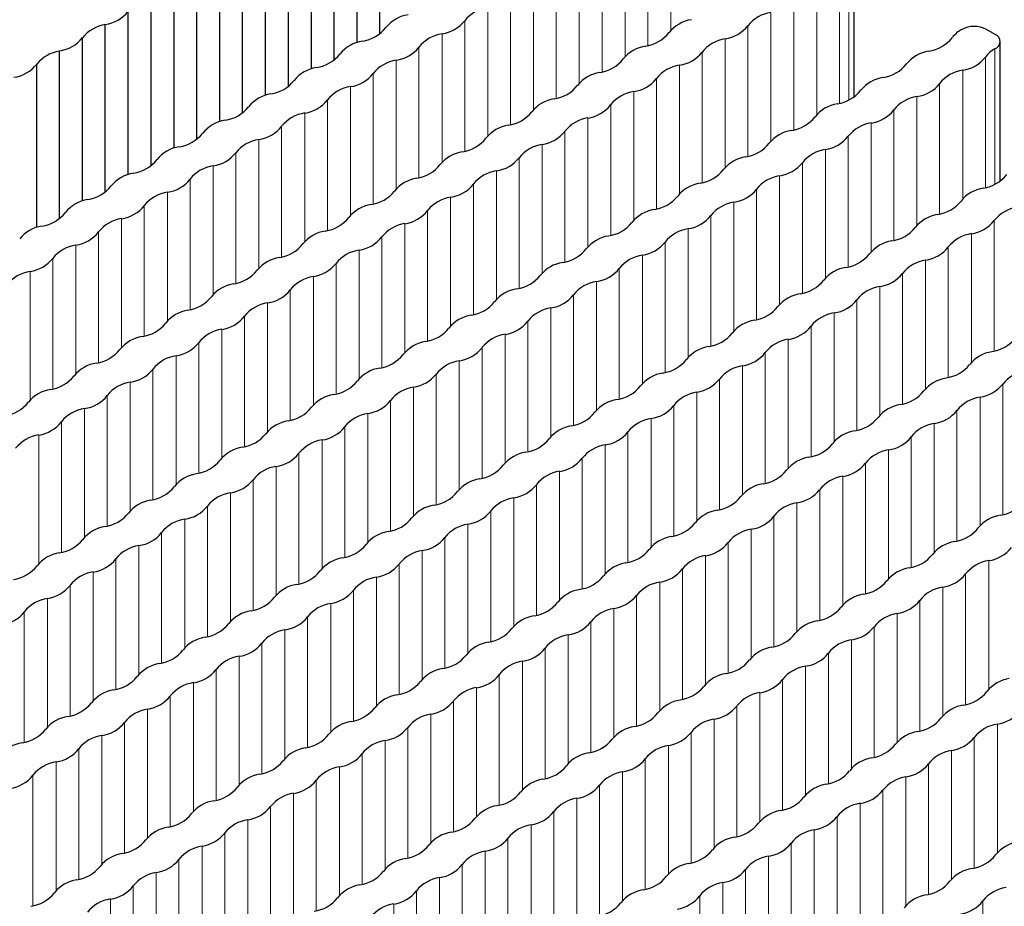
# Paper-space layout 'Blatt2' of a CAD drawing. Header units: millimetres. Extents: x 5 to 418, y 2 to 292.
# Tile 49 of 77: x 141 to 152, y 249 to 259. Entities that reach past the tile are written whole.
import ezdxf

# ---------------------------------------------------------------- set-up
doc = ezdxf.new("R2010")
doc.units = ezdxf.units.MM

psp = doc.layouts.new('Blatt2')

# ---------------------------------------------------------------- linework, layer by layer
at = {"color": 7, "linetype": 'Continuous', "lineweight": 25}
for p, q in [((144.848, 259.038), (144.848, 260.955)), ((144.588, 258.937), (144.588, 260.805)), ((144.324, 258.736), (144.324, 260.653)), ((144.064, 258.635), (144.064, 260.503)), ((143.801, 258.434), (143.801, 260.351)), ((143.541, 258.333), (143.541, 260.201)), ((143.278, 258.132), (143.278, 260.049)), ((143.018, 258.031), (143.018, 259.899)), ((150.271, 258.315), (150.271, 259.912)), ((142.755, 257.83), (142.755, 259.747)), ((142.494, 257.729), (142.494, 259.596)), ((142.231, 257.528), (142.231, 259.445)), ((141.971, 257.427), (141.971, 259.294)), ((141.708, 257.226), (141.708, 259.142)), ((151.882, 259.03), (151.782, 259.087)), ((141.448, 257.125), (141.448, 258.992)), ((151.94, 257.351), (151.94, 258.948)), ((141.185, 256.924), (141.185, 258.84)), ((140.925, 256.823), (140.925, 258.69))]:
    psp.add_line(p, q, dxfattribs=at)
at = {"color": 7, "linetype": 'Continuous', "lineweight": 18}
for p, q in [((148.174, 259.077), (148.174, 260.547)), ((147.91, 258.902), (147.91, 260.395)), ((147.651, 258.775), (147.651, 260.245)), ((147.387, 258.6), (147.387, 260.093)), ((147.127, 258.473), (147.127, 259.943)), ((150.21, 258.279), (150.21, 259.829)), ((146.863, 258.298), (146.863, 259.791)), ((150.102, 258.24), (150.102, 259.734)), ((146.604, 258.171), (146.604, 259.641)), ((146.34, 257.996), (146.34, 259.489)), ((149.843, 258.113), (149.843, 259.584)), ((149.579, 257.938), (149.579, 259.432)), ((146.081, 257.869), (146.081, 259.339)), ((149.319, 257.811), (149.319, 259.282)), ((145.817, 257.693), (145.817, 259.187)), ((145.558, 257.566), (145.558, 259.037)), ((149.055, 257.636), (149.055, 259.129)), ((148.796, 257.509), (148.796, 258.98)), ((145.294, 257.391), (145.294, 258.885)), ((148.532, 257.334), (148.532, 258.827)), ((151.879, 257.316), (151.879, 258.865)), ((145.034, 257.264), (145.034, 258.735)), ((151.771, 257.277), (151.771, 258.77)), ((144.77, 257.089), (144.77, 258.582)), ((148.273, 257.207), (148.273, 258.678)), ((151.511, 257.15), (151.511, 258.621)), ((148.009, 257.032), (148.009, 258.525)), ((151.247, 256.975), (151.247, 258.468)), ((144.511, 256.962), (144.511, 258.433)), ((147.75, 256.905), (147.75, 258.376)), ((144.247, 256.787), (144.247, 258.28)), ((150.988, 256.848), (150.988, 258.318)), ((143.988, 256.66), (143.988, 258.131)), ((147.486, 256.73), (147.486, 258.223)), ((150.724, 256.673), (150.724, 258.166)), ((147.226, 256.603), (147.226, 258.074)), ((150.465, 256.546), (150.465, 258.016)), ((143.724, 256.485), (143.724, 257.978)), ((146.962, 256.428), (146.962, 257.921)), ((143.464, 256.358), (143.464, 257.829)), ((150.201, 256.371), (150.201, 257.864)), ((143.201, 256.183), (143.201, 257.676)), ((146.703, 256.301), (146.703, 257.771)), ((149.942, 256.244), (149.942, 257.714)), ((146.439, 256.126), (146.439, 257.619)), ((142.941, 256.056), (142.941, 257.527)), ((146.18, 255.999), (146.18, 257.469)), ((149.678, 256.069), (149.678, 257.562)), ((142.677, 255.881), (142.677, 257.374)), ((149.418, 255.942), (149.418, 257.412)), ((145.916, 255.824), (145.916, 257.317)), ((149.154, 255.767), (149.154, 257.26)), ((142.418, 255.754), (142.418, 257.224)), ((145.656, 255.697), (145.656, 257.167)), ((142.154, 255.579), (142.154, 257.072)), ((145.393, 255.522), (145.393, 257.015)), ((148.895, 255.64), (148.895, 257.11)), ((141.895, 255.452), (141.895, 256.922)), ((148.631, 255.465), (148.631, 256.958)), ((151.87, 255.408), (151.87, 256.901)), ((145.133, 255.395), (145.133, 256.865)), ((148.372, 255.338), (148.372, 256.808)), ((141.631, 255.277), (141.631, 256.77)), ((144.869, 255.22), (144.869, 256.713)), ((151.61, 255.281), (151.61, 256.751)), ((141.371, 255.15), (141.371, 256.62)), ((144.61, 255.093), (144.61, 256.563)), ((148.108, 255.163), (148.108, 256.656)), ((151.346, 255.105), (151.346, 256.599)), ((141.108, 254.975), (141.108, 256.468)), ((147.849, 255.036), (147.849, 256.506)), ((151.087, 254.978), (151.087, 256.449)), ((144.346, 254.918), (144.346, 256.411)), ((147.585, 254.861), (147.585, 256.354)), ((140.848, 254.848), (140.848, 256.318)), ((144.087, 254.791), (144.087, 256.261)), ((150.823, 254.803), (150.823, 256.297)), ((143.823, 254.616), (143.823, 256.109)), ((147.325, 254.734), (147.325, 256.204)), ((150.564, 254.676), (150.564, 256.147)), ((147.061, 254.558), (147.061, 256.052)), ((150.3, 254.501), (150.3, 255.994)), ((143.563, 254.489), (143.563, 255.959)), ((146.802, 254.431), (146.802, 255.902)), ((143.3, 254.314), (143.3, 255.807)), ((150.041, 254.374), (150.041, 255.845)), ((143.04, 254.187), (143.04, 255.657)), ((146.538, 254.256), (146.538, 255.75)), ((149.777, 254.199), (149.777, 255.692)), ((146.279, 254.129), (146.279, 255.6)), ((149.517, 254.072), (149.517, 255.543)), ((142.776, 254.011), (142.776, 255.505)), ((146.015, 253.954), (146.015, 255.447)), ((142.517, 253.884), (142.517, 255.355)), ((149.253, 253.897), (149.253, 255.39)), ((142.253, 253.709), (142.253, 255.203)), ((145.755, 253.827), (145.755, 255.298)), ((148.994, 253.77), (148.994, 255.241)), ((145.492, 253.652), (145.492, 255.145)), ((148.73, 253.595), (148.73, 255.088)), ((141.994, 253.582), (141.994, 255.053)), ((145.232, 253.525), (145.232, 254.996)), ((151.969, 253.538), (151.969, 255.031)), ((141.73, 253.407), (141.73, 254.9)), ((148.471, 253.468), (148.471, 254.939)), ((151.709, 253.411), (151.709, 254.881)), ((141.47, 253.28), (141.47, 254.751)), ((144.968, 253.35), (144.968, 254.843)), ((148.207, 253.293), (148.207, 254.786)), ((144.709, 253.223), (144.709, 254.694)), ((151.445, 253.236), (151.445, 254.729)), ((141.207, 253.105), (141.207, 254.598)), ((144.445, 253.048), (144.445, 254.541)), ((147.948, 253.166), (147.948, 254.636)), ((151.186, 253.109), (151.186, 254.579)), ((140.947, 252.978), (140.947, 254.449)), ((147.684, 252.991), (147.684, 254.484)), ((150.922, 252.934), (150.922, 254.427)), ((144.186, 252.921), (144.186, 254.392)), ((147.424, 252.864), (147.424, 254.334)), ((143.922, 252.746), (143.922, 254.239)), ((150.663, 252.807), (150.663, 254.277)), ((143.662, 252.619), (143.662, 254.089)), ((147.16, 252.689), (147.16, 254.182)), ((150.399, 252.632), (150.399, 254.125)), ((146.901, 252.562), (146.901, 254.032)), ((150.14, 252.505), (150.14, 253.975)), ((143.399, 252.444), (143.399, 253.937)), ((146.637, 252.387), (146.637, 253.88)), ((143.139, 252.317), (143.139, 253.787)), ((149.876, 252.33), (149.876, 253.823)), ((142.875, 252.142), (142.875, 253.635)), ((146.378, 252.26), (146.378, 253.73)), ((149.616, 252.203), (149.616, 253.673)), ((146.114, 252.085), (146.114, 253.578)), ((149.352, 252.028), (149.352, 253.521)), ((142.616, 252.015), (142.616, 253.485)), ((145.854, 251.958), (145.854, 253.428)), ((142.352, 251.84), (142.352, 253.333)), ((149.093, 251.901), (149.093, 253.371)), ((142.093, 251.713), (142.093, 253.183)), ((145.591, 251.783), (145.591, 253.276)), ((148.829, 251.726), (148.829, 253.219)), ((145.331, 251.656), (145.331, 253.126)), ((148.57, 251.599), (148.57, 253.069)), ((141.829, 251.538), (141.829, 253.031)), ((145.067, 251.481), (145.067, 252.974)), ((151.808, 251.541), (151.808, 253.012)), ((141.569, 251.411), (141.569, 252.881)), ((148.306, 251.423), (148.306, 252.917)), ((151.544, 251.366), (151.544, 252.859)), ((141.306, 251.236), (141.306, 252.729)), ((144.808, 251.354), (144.808, 252.824)), ((148.047, 251.296), (148.047, 252.767)), ((144.544, 251.179), (144.544, 252.672)), ((147.783, 251.121), (147.783, 252.615)), ((151.285, 251.239), (151.285, 252.71)), ((141.046, 251.109), (141.046, 252.579)), ((144.285, 251.052), (144.285, 252.522)), ((151.021, 251.064), (151.021, 252.557)), ((140.782, 250.934), (140.782, 252.427)), ((147.523, 250.994), (147.523, 252.465)), ((150.762, 250.937), (150.762, 252.408)), ((144.021, 250.876), (144.021, 252.37)), ((147.259, 250.819), (147.259, 252.312)), ((143.761, 250.749), (143.761, 252.22)), ((147, 250.692), (147, 252.163)), ((150.498, 250.762), (150.498, 252.255)), ((143.498, 250.574), (143.498, 252.068)), ((150.239, 250.635), (150.239, 252.106)), ((146.736, 250.517), (146.736, 252.01)), ((149.975, 250.46), (149.975, 251.953)), ((143.238, 250.447), (143.238, 251.918)), ((146.477, 250.39), (146.477, 251.861)), ((142.974, 250.272), (142.974, 251.765)), ((149.715, 250.333), (149.715, 251.804)), ((142.715, 250.145), (142.715, 251.616)), ((146.213, 250.215), (146.213, 251.708)), ((149.451, 250.158), (149.451, 251.651)), ((145.953, 250.088), (145.953, 251.559)), ((149.192, 250.031), (149.192, 251.501)), ((142.451, 249.97), (142.451, 251.463)), ((145.69, 249.913), (145.69, 251.406)), ((142.192, 249.843), (142.192, 251.314)), ((148.928, 249.856), (148.928, 251.349)), ((141.928, 249.668), (141.928, 251.161)), ((145.43, 249.786), (145.43, 251.257)), ((148.669, 249.729), (148.669, 251.199)), ((145.166, 249.611), (145.166, 251.104)), ((148.405, 249.554), (148.405, 251.047)), ((151.907, 249.672), (151.907, 251.142)), ((141.668, 249.541), (141.668, 251.012)), ((144.907, 249.484), (144.907, 250.954)), ((151.643, 249.497), (151.643, 250.99)), ((141.405, 249.366), (141.405, 250.859)), ((148.146, 249.427), (148.146, 250.897)), ((151.384, 249.37), (151.384, 250.84)), ((141.145, 249.239), (141.145, 250.71)), ((144.643, 249.309), (144.643, 250.802)), ((147.882, 249.252), (147.882, 250.745)), ((144.384, 249.182), (144.384, 250.652)), ((147.622, 249.125), (147.622, 250.595)), ((151.12, 249.195), (151.12, 250.688)), ((140.881, 249.064), (140.881, 250.557)), ((144.12, 249.007), (144.12, 250.5)), ((150.861, 249.068), (150.861, 250.538)), ((147.358, 248.95), (147.358, 250.443)), ((150.597, 248.893), (150.597, 250.386)), ((143.86, 248.88), (143.86, 250.35)), ((147.099, 248.823), (147.099, 250.293)), ((143.597, 248.705), (143.597, 250.198)), ((146.835, 248.648), (146.835, 250.141)), ((150.338, 248.766), (150.338, 250.236)), ((143.337, 248.578), (143.337, 250.048)), ((150.074, 248.591), (150.074, 250.084)), ((146.576, 248.521), (146.576, 249.991)), ((149.814, 248.464), (149.814, 249.934)), ((143.073, 248.403), (143.073, 249.896)), ((146.312, 248.346), (146.312, 249.839)), ((142.814, 248.276), (142.814, 249.746)), ((146.052, 248.219), (146.052, 249.689)), ((149.55, 248.288), (149.55, 249.782)), ((142.55, 248.101), (142.55, 249.594)), ((149.291, 248.161), (149.291, 249.632)), ((145.789, 248.044), (145.789, 249.537)), ((149.027, 247.986), (149.027, 249.48)), ((142.291, 247.974), (142.291, 249.444)), ((145.529, 247.917), (145.529, 249.387)), ((142.027, 247.799), (142.027, 249.292)), ((145.265, 247.741), (145.265, 249.235)), ((148.768, 247.859), (148.768, 249.33)), ((141.767, 247.672), (141.767, 249.142)), ((148.504, 247.684), (148.504, 249.177)), ((145.006, 247.614), (145.006, 249.085)), ((151.742, 247.627), (151.742, 249.12))]:
    psp.add_line(p, q, dxfattribs=at)
at = {"color": 7, "linetype": 'Continuous', "lineweight": 25}
for centre, radius, start, end in [((141.652, 259.544), 0.405, 277.9933, 322.0013), ((145.232, 258.854), 0.406, 98.7655, 141.2291), ((146.145, 258.923), 0.421, 98.7581, 141.2365), ((149.383, 258.866), 0.421, 98.7581, 141.2365), ((141.775, 258.726), 0.421, 99.1138, 140.8808), ((145.499, 259.438), 0.406, 278.3389, 321.6557), ((148.471, 258.797), 0.406, 98.7655, 141.2291), ((144.586, 259.369), 0.42, 278.3462, 321.6484), ((145.622, 258.621), 0.421, 98.7581, 141.2365), ((147.824, 259.312), 0.42, 278.3462, 321.6484), ((148.737, 259.381), 0.406, 278.3389, 321.6557), ((151.659, 258.796), 0.332, 118.7027, 143.4072), ((151.641, 258.814), 0.307, 62.6097, 117.3903), ((151.85, 258.948), 0.0878, 289.0331, 68.9214), ((141.128, 259.242), 0.405, 277.9933, 322.0013), ((144.709, 258.552), 0.406, 98.7655, 141.2291), ((148.86, 258.564), 0.421, 98.7581, 141.2365), ((151.063, 259.255), 0.42, 278.3462, 321.6484), ((141.252, 258.424), 0.421, 99.1138, 140.8808), ((144.063, 259.067), 0.42, 278.3462, 321.6484), ((144.975, 259.136), 0.406, 278.3389, 321.6557), ((147.947, 258.495), 0.406, 98.7655, 141.2291), ((148.214, 259.079), 0.406, 278.3389, 321.6557), ((151.186, 258.438), 0.406, 98.7655, 141.2291), ((152.015, 258.601), 0.297, 117.3509, 145.3275), ((140.605, 258.94), 0.405, 277.9933, 322.0013), ((145.098, 258.319), 0.421, 98.7581, 141.2365), ((147.301, 259.01), 0.42, 278.3462, 321.6484), ((150.54, 258.953), 0.42, 278.3462, 321.6484), ((151.453, 259.022), 0.406, 278.3389, 321.6557), ((144.185, 258.25), 0.406, 98.7655, 141.2291), ((144.452, 258.834), 0.406, 278.3389, 321.6557), ((147.424, 258.193), 0.406, 98.7655, 141.2291), ((148.337, 258.262), 0.421, 98.7581, 141.2365), ((151.575, 258.205), 0.421, 98.7581, 141.2365), ((143.539, 258.765), 0.42, 278.3462, 321.6484), ((147.691, 258.777), 0.406, 278.3389, 321.6557), ((150.663, 258.136), 0.406, 98.7655, 141.2291), ((150.929, 258.72), 0.406, 278.3389, 321.6557), ((144.575, 258.017), 0.421, 98.7581, 141.2365), ((146.778, 258.708), 0.42, 278.3462, 321.6484), ((147.814, 257.96), 0.421, 98.7581, 141.2365), ((150.016, 258.651), 0.42, 278.3462, 321.6484), ((143.662, 257.948), 0.406, 98.7655, 141.2291), ((143.929, 258.532), 0.406, 278.3389, 321.6557), ((146.901, 257.891), 0.406, 98.7655, 141.2291), ((151.052, 257.903), 0.421, 98.7581, 141.2365), ((143.016, 258.463), 0.42, 278.3462, 321.6484), ((144.052, 257.715), 0.421, 98.7581, 141.2365), ((146.255, 258.406), 0.42, 278.3462, 321.6484), ((147.167, 258.475), 0.406, 278.3389, 321.6557), ((150.139, 257.833), 0.406, 98.7655, 141.2291), ((150.406, 258.418), 0.406, 278.3389, 321.6557), ((143.139, 257.646), 0.406, 98.7655, 141.2291), ((147.29, 257.658), 0.421, 98.7581, 141.2365), ((149.493, 258.348), 0.42, 278.3462, 321.6484), ((150.529, 257.601), 0.421, 98.7581, 141.2365), ((143.406, 258.23), 0.406, 278.3389, 321.6557), ((146.377, 257.589), 0.406, 98.7655, 141.2291), ((146.644, 258.173), 0.406, 278.3389, 321.6557), ((149.616, 257.531), 0.406, 98.7655, 141.2291), ((142.493, 258.161), 0.42, 278.3462, 321.6484), ((143.529, 257.413), 0.421, 98.7581, 141.2365), ((145.731, 258.104), 0.42, 278.3462, 321.6484), ((149.883, 258.116), 0.406, 278.3389, 321.6557), ((142.616, 257.344), 0.406, 98.7655, 141.2291), ((142.882, 257.928), 0.406, 278.3389, 321.6557), ((145.854, 257.286), 0.406, 98.7655, 141.2291), ((146.767, 257.356), 0.421, 98.7581, 141.2365), ((148.97, 258.046), 0.42, 278.3462, 321.6484), ((150.006, 257.299), 0.421, 98.7581, 141.2365), ((141.97, 257.859), 0.42, 278.3462, 321.6484), ((146.121, 257.871), 0.406, 278.3389, 321.6557), ((149.093, 257.229), 0.406, 98.7655, 141.2291), ((143.005, 257.111), 0.421, 98.7581, 141.2365), ((145.208, 257.801), 0.42, 278.3462, 321.6484), ((146.244, 257.054), 0.421, 98.7581, 141.2365), ((148.447, 257.744), 0.42, 278.3462, 321.6484), ((149.359, 257.814), 0.406, 278.3389, 321.6557), ((142.092, 257.042), 0.406, 98.7655, 141.2291), ((142.359, 257.626), 0.406, 278.3389, 321.6557), ((145.331, 256.984), 0.406, 98.7655, 141.2291), ((149.482, 256.997), 0.421, 98.7581, 141.2365), ((151.685, 257.687), 0.42, 278.3462, 321.6484), ((141.446, 257.557), 0.42, 278.3462, 321.6484), ((144.685, 257.499), 0.42, 278.3462, 321.6484), ((145.598, 257.569), 0.406, 278.3389, 321.6557), ((148.57, 256.927), 0.406, 98.7655, 141.2291), ((148.836, 257.512), 0.406, 278.3389, 321.6557), ((151.808, 256.87), 0.406, 98.7655, 141.2291), ((141.569, 256.739), 0.406, 98.7655, 141.2291), ((142.482, 256.809), 0.421, 98.7581, 141.2365), ((145.721, 256.752), 0.421, 98.7581, 141.2365), ((147.923, 257.442), 0.42, 278.3462, 321.6484), ((151.162, 257.385), 0.42, 278.3462, 321.6484), ((141.836, 257.324), 0.406, 278.3389, 321.6557), ((144.808, 256.682), 0.406, 98.7655, 141.2291), ((145.074, 257.267), 0.406, 278.3389, 321.6557), ((148.046, 256.625), 0.406, 98.7655, 141.2291), ((148.959, 256.695), 0.421, 98.7581, 141.2365), ((152.198, 256.637), 0.421, 98.7581, 141.2365), ((140.923, 257.254), 0.42, 278.3462, 321.6484), ((141.959, 256.507), 0.421, 98.7581, 141.2365), ((144.162, 257.197), 0.42, 278.3462, 321.6484), ((148.313, 257.21), 0.406, 278.3389, 321.6557), ((151.285, 256.568), 0.406, 98.7655, 141.2291), ((151.551, 257.152), 0.406, 278.3389, 321.6557), ((141.046, 256.437), 0.406, 98.7655, 141.2291), ((144.284, 256.38), 0.406, 98.7655, 141.2291), ((145.197, 256.45), 0.421, 98.7581, 141.2365), ((147.4, 257.14), 0.42, 278.3462, 321.6484), ((148.436, 256.392), 0.421, 98.7581, 141.2365), ((150.639, 257.083), 0.42, 278.3462, 321.6484), ((141.313, 257.022), 0.406, 278.3389, 321.6557), ((144.551, 256.965), 0.406, 278.3389, 321.6557), ((147.523, 256.323), 0.406, 98.7655, 141.2291), ((150.762, 256.266), 0.406, 98.7655, 141.2291), ((151.674, 256.335), 0.421, 98.7581, 141.2365), ((141.435, 256.205), 0.421, 98.7581, 141.2365), ((143.638, 256.895), 0.42, 278.3462, 321.6484), ((144.674, 256.148), 0.421, 98.7581, 141.2365), ((146.877, 256.838), 0.42, 278.3462, 321.6484), ((147.79, 256.907), 0.406, 278.3389, 321.6557), ((151.028, 256.85), 0.406, 278.3389, 321.6557), ((140.789, 256.72), 0.406, 278.3389, 321.6557), ((143.761, 256.078), 0.406, 98.7655, 141.2291), ((147.913, 256.09), 0.421, 98.7581, 141.2365), ((150.115, 256.781), 0.42, 278.3462, 321.6484), ((151.151, 256.033), 0.421, 98.7581, 141.2365), ((143.115, 256.593), 0.42, 278.3462, 321.6484), ((144.028, 256.663), 0.406, 278.3389, 321.6557), ((147, 256.021), 0.406, 98.7655, 141.2291), ((147.266, 256.605), 0.406, 278.3389, 321.6557), ((150.238, 255.964), 0.406, 98.7655, 141.2291), ((140.912, 255.903), 0.421, 98.7581, 141.2365), ((144.151, 255.845), 0.421, 98.7581, 141.2365), ((146.354, 256.536), 0.42, 278.3462, 321.6484), ((149.592, 256.479), 0.42, 278.3462, 321.6484), ((150.505, 256.548), 0.406, 278.3389, 321.6557), ((143.238, 255.776), 0.406, 98.7655, 141.2291), ((143.505, 256.36), 0.406, 278.3389, 321.6557), ((146.476, 255.719), 0.406, 98.7655, 141.2291), ((147.389, 255.788), 0.421, 98.7581, 141.2365), ((150.628, 255.731), 0.421, 98.7581, 141.2365), ((142.592, 256.291), 0.42, 278.3462, 321.6484), ((146.743, 256.303), 0.406, 278.3389, 321.6557), ((149.715, 255.662), 0.406, 98.7655, 141.2291), ((149.982, 256.246), 0.406, 278.3389, 321.6557), ((142.715, 255.474), 0.406, 98.7655, 141.2291), ((143.627, 255.543), 0.421, 98.7581, 141.2365), ((145.83, 256.234), 0.42, 278.3462, 321.6484), ((146.866, 255.486), 0.421, 98.7581, 141.2365), ((149.069, 256.177), 0.42, 278.3462, 321.6484), ((142.981, 256.058), 0.406, 278.3389, 321.6557), ((145.953, 255.417), 0.406, 98.7655, 141.2291), ((150.105, 255.429), 0.421, 98.7581, 141.2365), ((142.069, 255.989), 0.42, 278.3462, 321.6484), ((143.104, 255.241), 0.421, 98.7581, 141.2365), ((145.307, 255.932), 0.42, 278.3462, 321.6484), ((146.22, 256.001), 0.406, 278.3389, 321.6557), ((149.192, 255.36), 0.406, 98.7655, 141.2291), ((149.458, 255.944), 0.406, 278.3389, 321.6557), ((142.191, 255.172), 0.406, 98.7655, 141.2291), ((146.343, 255.184), 0.421, 98.7581, 141.2365), ((148.546, 255.875), 0.42, 278.3462, 321.6484), ((149.581, 255.127), 0.421, 98.7581, 141.2365), ((151.784, 255.818), 0.42, 278.3462, 321.6484), ((141.545, 255.687), 0.42, 278.3462, 321.6484), ((142.458, 255.756), 0.406, 278.3389, 321.6557), ((145.43, 255.115), 0.406, 98.7655, 141.2291), ((145.697, 255.699), 0.406, 278.3389, 321.6557), ((148.669, 255.058), 0.406, 98.7655, 141.2291), ((142.581, 254.939), 0.421, 98.7581, 141.2365), ((144.784, 255.63), 0.42, 278.3462, 321.6484), ((148.935, 255.642), 0.406, 278.3389, 321.6557), ((151.907, 255), 0.406, 98.7655, 141.2291), ((141.668, 254.87), 0.406, 98.7655, 141.2291), ((141.935, 255.454), 0.406, 278.3389, 321.6557), ((144.907, 254.813), 0.406, 98.7655, 141.2291), ((145.82, 254.882), 0.421, 98.7581, 141.2365), ((148.022, 255.573), 0.42, 278.3462, 321.6484), ((149.058, 254.825), 0.421, 98.7581, 141.2365), ((151.261, 255.516), 0.42, 278.3462, 321.6484), ((141.022, 255.385), 0.42, 278.3462, 321.6484), ((145.173, 255.397), 0.406, 278.3389, 321.6557), ((148.145, 254.756), 0.406, 98.7655, 141.2291), ((148.412, 255.34), 0.406, 278.3389, 321.6557), ((151.384, 254.698), 0.406, 98.7655, 141.2291), ((152.297, 254.768), 0.421, 98.7581, 141.2365), ((142.058, 254.637), 0.421, 98.7581, 141.2365), ((144.261, 255.328), 0.42, 278.3462, 321.6484), ((145.296, 254.58), 0.421, 98.7581, 141.2365), ((147.499, 255.271), 0.42, 278.3462, 321.6484), ((151.65, 255.283), 0.406, 278.3389, 321.6557), ((141.145, 254.568), 0.406, 98.7655, 141.2291), ((141.412, 255.152), 0.406, 278.3389, 321.6557), ((144.383, 254.511), 0.406, 98.7655, 141.2291), ((148.535, 254.523), 0.421, 98.7581, 141.2365), ((150.738, 255.213), 0.42, 278.3462, 321.6484), ((151.773, 254.466), 0.421, 98.7581, 141.2365), ((140.499, 255.083), 0.42, 278.3462, 321.6484), ((141.534, 254.335), 0.421, 98.7581, 141.2365), ((143.737, 255.026), 0.42, 278.3462, 321.6484), ((144.65, 255.095), 0.406, 278.3389, 321.6557), ((147.622, 254.454), 0.406, 98.7655, 141.2291), ((147.889, 255.038), 0.406, 278.3389, 321.6557), ((150.861, 254.396), 0.406, 98.7655, 141.2291), ((144.773, 254.278), 0.421, 98.7581, 141.2365), ((146.976, 254.969), 0.42, 278.3462, 321.6484), ((150.214, 254.911), 0.42, 278.3462, 321.6484), ((151.127, 254.981), 0.406, 278.3389, 321.6557), ((140.888, 254.85), 0.406, 278.3389, 321.6557), ((143.86, 254.209), 0.406, 98.7655, 141.2291), ((144.127, 254.793), 0.406, 278.3389, 321.6557), ((147.099, 254.151), 0.406, 98.7655, 141.2291), ((148.012, 254.221), 0.421, 98.7581, 141.2365), ((151.25, 254.164), 0.421, 98.7581, 141.2365), ((141.011, 254.033), 0.421, 98.7581, 141.2365), ((143.214, 254.724), 0.42, 278.3462, 321.6484), ((147.365, 254.736), 0.406, 278.3389, 321.6557), ((150.337, 254.094), 0.406, 98.7655, 141.2291), ((150.604, 254.679), 0.406, 278.3389, 321.6557), ((143.337, 253.907), 0.406, 98.7655, 141.2291), ((144.25, 253.976), 0.421, 98.7581, 141.2365), ((146.453, 254.666), 0.42, 278.3462, 321.6484), ((147.488, 253.919), 0.421, 98.7581, 141.2365), ((149.691, 254.609), 0.42, 278.3462, 321.6484), ((143.604, 254.491), 0.406, 278.3389, 321.6557), ((146.575, 253.849), 0.406, 98.7655, 141.2291), ((149.814, 253.792), 0.406, 98.7655, 141.2291), ((150.727, 253.862), 0.421, 98.7581, 141.2365), ((142.691, 254.422), 0.42, 278.3462, 321.6484), ((143.726, 253.674), 0.421, 98.7581, 141.2365), ((145.929, 254.364), 0.42, 278.3462, 321.6484), ((146.842, 254.434), 0.406, 278.3389, 321.6557), ((150.081, 254.377), 0.406, 278.3389, 321.6557), ((142.814, 253.604), 0.406, 98.7655, 141.2291), ((146.965, 253.617), 0.421, 98.7581, 141.2365), ((149.168, 254.307), 0.42, 278.3462, 321.6484), ((150.204, 253.56), 0.421, 98.7581, 141.2365), ((142.168, 254.119), 0.42, 278.3462, 321.6484), ((143.08, 254.189), 0.406, 278.3389, 321.6557), ((146.052, 253.547), 0.406, 98.7655, 141.2291), ((146.319, 254.132), 0.406, 278.3389, 321.6557), ((149.291, 253.49), 0.406, 98.7655, 141.2291), ((143.203, 253.372), 0.421, 98.7581, 141.2365), ((145.406, 254.062), 0.42, 278.3462, 321.6484), ((148.645, 254.005), 0.42, 278.3462, 321.6484), ((149.557, 254.075), 0.406, 278.3389, 321.6557), ((142.29, 253.302), 0.406, 98.7655, 141.2291), ((142.557, 253.887), 0.406, 278.3389, 321.6557), ((145.529, 253.245), 0.406, 98.7655, 141.2291), ((146.442, 253.315), 0.421, 98.7581, 141.2365), ((149.68, 253.257), 0.421, 98.7581, 141.2365), ((151.883, 253.948), 0.42, 278.3462, 321.6484), ((141.644, 253.817), 0.42, 278.3462, 321.6484), ((145.796, 253.83), 0.406, 278.3389, 321.6557), ((148.768, 253.188), 0.406, 98.7655, 141.2291), ((149.034, 253.772), 0.406, 278.3389, 321.6557), ((152.006, 253.131), 0.406, 98.7655, 141.2291), ((141.767, 253), 0.406, 98.7655, 141.2291), ((142.68, 253.07), 0.421, 98.7581, 141.2365), ((144.883, 253.76), 0.42, 278.3462, 321.6484), ((145.919, 253.013), 0.421, 98.7581, 141.2365), ((148.121, 253.703), 0.42, 278.3462, 321.6484), ((142.034, 253.585), 0.406, 278.3389, 321.6557), ((145.006, 252.943), 0.406, 98.7655, 141.2291), ((148.244, 252.886), 0.406, 98.7655, 141.2291), ((149.157, 252.955), 0.421, 98.7581, 141.2365), ((151.36, 253.646), 0.42, 278.3462, 321.6484), ((141.121, 253.515), 0.42, 278.3462, 321.6484), ((142.157, 252.768), 0.421, 98.7581, 141.2365), ((144.36, 253.458), 0.42, 278.3462, 321.6484), ((145.272, 253.528), 0.406, 278.3389, 321.6557), ((148.511, 253.47), 0.406, 278.3389, 321.6557), ((151.483, 252.829), 0.406, 98.7655, 141.2291), ((141.244, 252.698), 0.406, 98.7655, 141.2291), ((145.395, 252.71), 0.421, 98.7581, 141.2365), ((147.598, 253.401), 0.42, 278.3462, 321.6484), ((148.634, 252.653), 0.421, 98.7581, 141.2365), ((150.837, 253.344), 0.42, 278.3462, 321.6484), ((151.749, 253.413), 0.406, 278.3389, 321.6557), ((140.598, 253.213), 0.42, 278.3462, 321.6484), ((141.511, 253.283), 0.406, 278.3389, 321.6557), ((144.482, 252.641), 0.406, 98.7655, 141.2291), ((144.749, 253.225), 0.406, 278.3389, 321.6557), ((147.721, 252.584), 0.406, 98.7655, 141.2291), ((151.872, 252.596), 0.421, 98.7581, 141.2365), ((141.633, 252.466), 0.421, 98.7581, 141.2365), ((143.836, 253.156), 0.42, 278.3462, 321.6484), ((147.075, 253.099), 0.42, 278.3462, 321.6484), ((147.988, 253.168), 0.406, 278.3389, 321.6557), ((150.96, 252.527), 0.406, 98.7655, 141.2291), ((151.226, 253.111), 0.406, 278.3389, 321.6557), ((140.987, 252.981), 0.406, 278.3389, 321.6557), ((143.959, 252.339), 0.406, 98.7655, 141.2291), ((144.872, 252.408), 0.421, 98.7581, 141.2365), ((148.111, 252.351), 0.421, 98.7581, 141.2365), ((150.313, 253.042), 0.42, 278.3462, 321.6484), ((144.226, 252.923), 0.406, 278.3389, 321.6557), ((147.198, 252.282), 0.406, 98.7655, 141.2291), ((147.464, 252.866), 0.406, 278.3389, 321.6557), ((150.436, 252.225), 0.406, 98.7655, 141.2291), ((151.349, 252.294), 0.421, 98.7581, 141.2365), ((141.11, 252.163), 0.421, 98.7581, 141.2365), ((143.313, 252.854), 0.42, 278.3462, 321.6484), ((144.349, 252.106), 0.421, 98.7581, 141.2365), ((146.552, 252.797), 0.42, 278.3462, 321.6484), ((150.703, 252.809), 0.406, 278.3389, 321.6557), ((140.464, 252.678), 0.406, 278.3389, 321.6557), ((143.436, 252.037), 0.406, 98.7655, 141.2291), ((147.587, 252.049), 0.421, 98.7581, 141.2365), ((149.79, 252.74), 0.42, 278.3462, 321.6484), ((150.826, 251.992), 0.421, 98.7581, 141.2365), ((142.79, 252.552), 0.42, 278.3462, 321.6484), ((143.703, 252.621), 0.406, 278.3389, 321.6557), ((146.674, 251.98), 0.406, 98.7655, 141.2291), ((146.941, 252.564), 0.406, 278.3389, 321.6557), ((149.913, 251.923), 0.406, 98.7655, 141.2291), ((143.825, 251.804), 0.421, 98.7581, 141.2365), ((146.028, 252.495), 0.42, 278.3462, 321.6484), ((147.064, 251.747), 0.421, 98.7581, 141.2365), ((149.267, 252.438), 0.42, 278.3462, 321.6484), ((150.18, 252.507), 0.406, 278.3389, 321.6557), ((142.913, 251.735), 0.406, 98.7655, 141.2291), ((143.179, 252.319), 0.406, 278.3389, 321.6557), ((146.151, 251.678), 0.406, 98.7655, 141.2291), ((150.303, 251.69), 0.421, 98.7581, 141.2365), ((142.267, 252.25), 0.42, 278.3462, 321.6484), ((146.418, 252.262), 0.406, 278.3389, 321.6557), ((149.39, 251.621), 0.406, 98.7655, 141.2291), ((149.656, 252.205), 0.406, 278.3389, 321.6557), ((142.389, 251.433), 0.406, 98.7655, 141.2291), ((143.302, 251.502), 0.421, 98.7581, 141.2365), ((145.505, 252.193), 0.42, 278.3462, 321.6484), ((146.541, 251.445), 0.421, 98.7581, 141.2365), ((148.744, 252.136), 0.42, 278.3462, 321.6484), ((142.656, 252.017), 0.406, 278.3389, 321.6557), ((145.628, 251.376), 0.406, 98.7655, 141.2291), ((148.866, 251.318), 0.406, 98.7655, 141.2291), ((149.779, 251.388), 0.421, 98.7581, 141.2365), ((141.743, 251.948), 0.42, 278.3462, 321.6484), ((142.779, 251.2), 0.421, 98.7581, 141.2365), ((144.982, 251.891), 0.42, 278.3462, 321.6484), ((145.895, 251.96), 0.406, 278.3389, 321.6557), ((149.133, 251.903), 0.406, 278.3389, 321.6557), ((152.105, 251.261), 0.406, 98.7655, 141.2291), ((141.866, 251.131), 0.406, 98.7655, 141.2291), ((146.018, 251.143), 0.421, 98.7581, 141.2365), ((148.22, 251.834), 0.42, 278.3462, 321.6484), ((149.256, 251.086), 0.421, 98.7581, 141.2365), ((151.459, 251.776), 0.42, 278.3462, 321.6484), ((141.22, 251.646), 0.42, 278.3462, 321.6484), ((142.133, 251.715), 0.406, 278.3389, 321.6557), ((145.105, 251.074), 0.406, 98.7655, 141.2291), ((145.371, 251.658), 0.406, 278.3389, 321.6557), ((148.343, 251.016), 0.406, 98.7655, 141.2291), ((142.256, 250.898), 0.421, 98.7581, 141.2365), ((144.459, 251.589), 0.42, 278.3462, 321.6484), ((147.697, 251.531), 0.42, 278.3462, 321.6484), ((148.61, 251.601), 0.406, 278.3389, 321.6557), ((151.582, 250.959), 0.406, 98.7655, 141.2291), ((151.848, 251.544), 0.406, 278.3389, 321.6557), ((141.343, 250.829), 0.406, 98.7655, 141.2291), ((141.61, 251.413), 0.406, 278.3389, 321.6557), ((144.581, 250.771), 0.406, 98.7655, 141.2291), ((145.494, 250.841), 0.421, 98.7581, 141.2365), ((148.733, 250.784), 0.421, 98.7581, 141.2365), ((150.936, 251.474), 0.42, 278.3462, 321.6484), ((140.697, 251.344), 0.42, 278.3462, 321.6484), ((144.848, 251.356), 0.406, 278.3389, 321.6557), ((147.82, 250.714), 0.406, 98.7655, 141.2291), ((148.087, 251.299), 0.406, 278.3389, 321.6557), ((151.059, 250.657), 0.406, 98.7655, 141.2291), ((151.971, 250.727), 0.421, 98.7581, 141.2365), ((140.82, 250.527), 0.406, 98.7655, 141.2291), ((141.732, 250.596), 0.421, 98.7581, 141.2365), ((143.935, 251.287), 0.42, 278.3462, 321.6484), ((144.971, 250.539), 0.421, 98.7581, 141.2365), ((147.174, 251.229), 0.42, 278.3462, 321.6484), ((151.325, 251.242), 0.406, 278.3389, 321.6557), ((141.086, 251.111), 0.406, 278.3389, 321.6557), ((144.058, 250.469), 0.406, 98.7655, 141.2291), ((147.297, 250.412), 0.406, 98.7655, 141.2291), ((148.21, 250.482), 0.421, 98.7581, 141.2365), ((150.412, 251.172), 0.42, 278.3462, 321.6484), ((151.448, 250.425), 0.421, 98.7581, 141.2365), ((141.209, 250.294), 0.421, 98.7581, 141.2365), ((143.412, 250.984), 0.42, 278.3462, 321.6484), ((144.325, 251.054), 0.406, 278.3389, 321.6557), ((147.563, 250.997), 0.406, 278.3389, 321.6557), ((150.535, 250.355), 0.406, 98.7655, 141.2291), ((144.448, 250.237), 0.421, 98.7581, 141.2365), ((146.651, 250.927), 0.42, 278.3462, 321.6484), ((147.686, 250.18), 0.421, 98.7581, 141.2365), ((149.889, 250.87), 0.42, 278.3462, 321.6484), ((150.802, 250.94), 0.406, 278.3389, 321.6557), ((140.563, 250.809), 0.406, 278.3389, 321.6557), ((143.535, 250.167), 0.406, 98.7655, 141.2291), ((143.802, 250.752), 0.406, 278.3389, 321.6557), ((146.773, 250.11), 0.406, 98.7655, 141.2291), ((150.925, 250.122), 0.421, 98.7581, 141.2365), ((142.889, 250.682), 0.42, 278.3462, 321.6484), ((146.127, 250.625), 0.42, 278.3462, 321.6484), ((147.04, 250.695), 0.406, 278.3389, 321.6557), ((150.012, 250.053), 0.406, 98.7655, 141.2291), ((150.279, 250.637), 0.406, 278.3389, 321.6557), ((143.012, 249.865), 0.406, 98.7655, 141.2291), ((143.924, 249.935), 0.421, 98.7581, 141.2365), ((147.163, 249.878), 0.421, 98.7581, 141.2365), ((149.366, 250.568), 0.42, 278.3462, 321.6484), ((143.278, 250.45), 0.406, 278.3389, 321.6557), ((146.25, 249.808), 0.406, 98.7655, 141.2291), ((146.517, 250.393), 0.406, 278.3389, 321.6557), ((149.489, 249.751), 0.406, 98.7655, 141.2291), ((150.402, 249.82), 0.421, 98.7581, 141.2365), ((142.366, 250.38), 0.42, 278.3462, 321.6484), ((143.401, 249.633), 0.421, 98.7581, 141.2365), ((145.604, 250.323), 0.42, 278.3462, 321.6484), ((149.755, 250.335), 0.406, 278.3389, 321.6557), ((142.488, 249.563), 0.406, 98.7655, 141.2291), ((146.64, 249.575), 0.421, 98.7581, 141.2365), ((148.843, 250.266), 0.42, 278.3462, 321.6484), ((149.878, 249.518), 0.421, 98.7581, 141.2365), ((141.842, 250.078), 0.42, 278.3462, 321.6484), ((142.755, 250.148), 0.406, 278.3389, 321.6557), ((145.727, 249.506), 0.406, 98.7655, 141.2291), ((145.994, 250.09), 0.406, 278.3389, 321.6557), ((148.965, 249.449), 0.406, 98.7655, 141.2291), ((142.878, 249.331), 0.421, 98.7581, 141.2365), ((145.081, 250.021), 0.42, 278.3462, 321.6484), ((146.117, 249.273), 0.421, 98.7581, 141.2365), ((148.319, 249.964), 0.42, 278.3462, 321.6484), ((149.232, 250.033), 0.406, 278.3389, 321.6557), ((152.204, 249.392), 0.406, 98.7655, 141.2291), ((141.965, 249.261), 0.406, 98.7655, 141.2291), ((142.232, 249.846), 0.406, 278.3389, 321.6557), ((145.204, 249.204), 0.406, 98.7655, 141.2291), ((149.355, 249.216), 0.421, 98.7581, 141.2365), ((151.558, 249.907), 0.42, 278.3462, 321.6484), ((141.319, 249.776), 0.42, 278.3462, 321.6484), ((144.558, 249.719), 0.42, 278.3462, 321.6484), ((145.47, 249.788), 0.406, 278.3389, 321.6557), ((148.442, 249.147), 0.406, 98.7655, 141.2291), ((148.709, 249.731), 0.406, 278.3389, 321.6557), ((151.681, 249.09), 0.406, 98.7655, 141.2291), ((141.442, 248.959), 0.406, 98.7655, 141.2291), ((142.355, 249.028), 0.421, 98.7581, 141.2365), ((145.593, 248.971), 0.421, 98.7581, 141.2365), ((147.796, 249.662), 0.42, 278.3462, 321.6484), ((141.709, 249.543), 0.406, 278.3389, 321.6557), ((144.68, 248.902), 0.406, 98.7655, 141.2291), ((144.947, 249.486), 0.406, 278.3389, 321.6557), ((147.919, 248.845), 0.406, 98.7655, 141.2291), ((148.832, 248.914), 0.421, 98.7581, 141.2365), ((151.035, 249.605), 0.42, 278.3462, 321.6484), ((152.07, 248.857), 0.421, 98.7581, 141.2365), ((140.796, 249.474), 0.42, 278.3462, 321.6484), ((141.831, 248.726), 0.421, 98.7581, 141.2365), ((144.034, 249.417), 0.42, 278.3462, 321.6484), ((148.186, 249.429), 0.406, 278.3389, 321.6557), ((151.158, 248.788), 0.406, 98.7655, 141.2291), ((145.07, 248.669), 0.421, 98.7581, 141.2365), ((147.273, 249.36), 0.42, 278.3462, 321.6484), ((151.424, 249.372), 0.406, 278.3389, 321.6557)]:
    psp.add_arc(centre, radius, start, end, dxfattribs=at)

doc.saveas('drawing.dxf')
